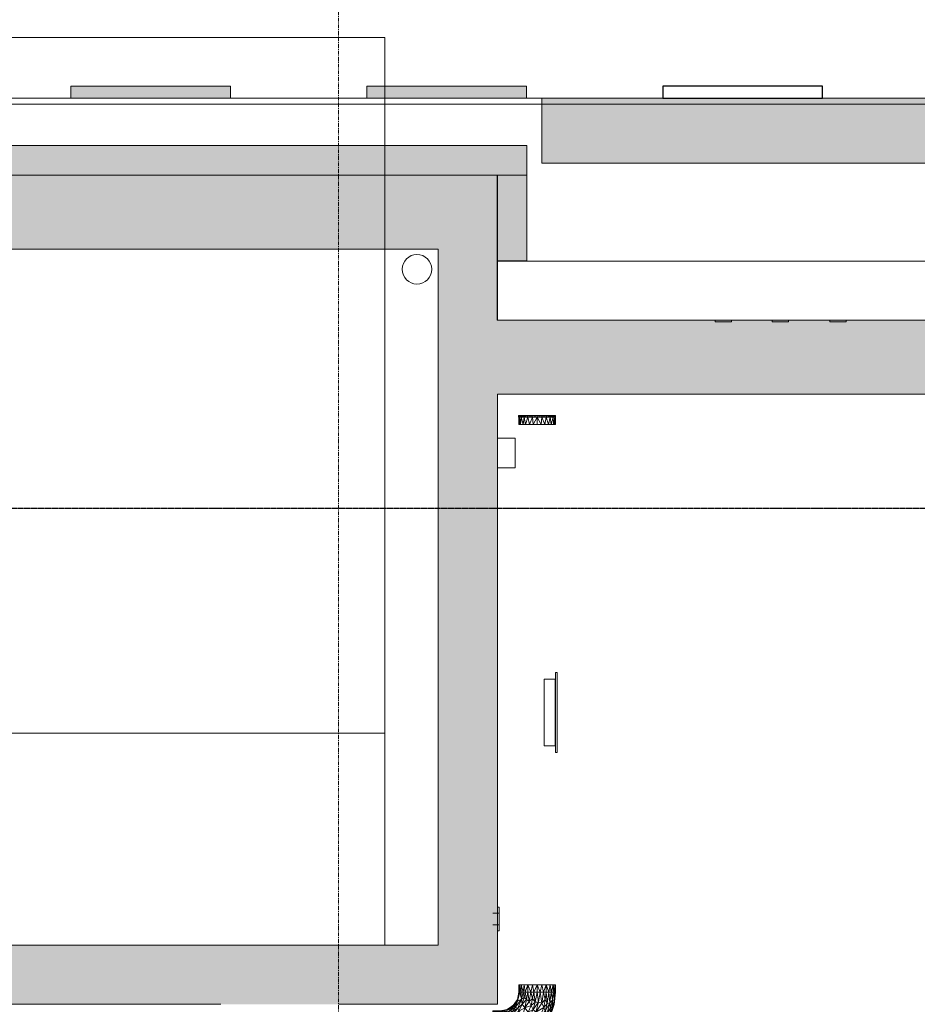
# Model space of a CAD drawing. Header units: millimetres. Extents: x 61846 to 198573, y 13020 to 52988.
# Tile 11 of 150: x 69693 to 72725, y 46762 to 50087. Entities that reach past the tile are written whole.
import ezdxf

# ---------------------------------------------------------------- set-up
doc = ezdxf.new("R2010")
doc.units = ezdxf.units.MM
doc.linetypes.add('Grid Line', pattern=[22.225, 12.7, -3.175, 3.175, -3.175])
doc.linetypes.add('NL_00_doorsnede', pattern=[23, 10, -1, 0, -1, 10, -1])
for name, color, linetype, lineweight in [('A-COLS', 52, 'Continuous', 35), ('A-GENM', 13, 'Continuous', 18), ('A-WALL', 113, 'Continuous', 25), ('G-ANNO-SYMB', 111, 'Continuous', 18), ('I-WALL', 2, 'Continuous', 25), ('M-HVAC-CDFF', 50, 'Continuous', 18), ('M-HVAC-DUCT', 70, 'Continuous', 18), ('S-GRID', 1, 'Continuous', 18)]:
    doc.layers.add(name, color=color, linetype=linetype, lineweight=lineweight)

# ---------------------------------------------------------------- blocks, each defined once
blk = doc.blocks.new('66_liftschacht RVT17 v2_0_Liftschacht_4284424 - 66_liftschacht RVT17 v2_0_Liftschacht_4284424-389560-4e verdieping lierenkamer')
at = {"layer": 'A-GENM', "color": 7, "lineweight": 9}
for p, q in [((70926.3, 49311.9), (67526.3, 49311.9)), ((70926.3, 46961.9), (70926.3, 49311.9)), ((67526.3, 46961.9), (70926.3, 46961.9))]:
    blk.add_line(p, q, dxfattribs=at)
blk = doc.blocks.new('Round Duct_NLRS_57_DU_verz staal _T-stuk__DNL_6890387 - Round Duct_NLRS_57_DU_verz staal _T-stuk__DNL_6890387-423613-4e verdieping lierenkamer')
at = {"layer": 'M-HVAC-DUCT', "color": 7, "lineweight": 9}
for start, end in [(0, 180), (180, 0)]:
    blk.add_arc((71034.9, 49244.1), 50, start, end, dxfattribs=at)
blk = doc.blocks.new('66_liftschacht RVT17 v2_0_Liftschacht_7743121 - 66_liftschacht RVT17 v2_0_Liftschacht_7743121-436348-4e verdieping lierenkamer')
at = {"layer": 'A-GENM', "color": 7, "lineweight": 9}
for p, q in [((70926.3, 50027.1), (67526.3, 50027.1)), ((70926.3, 47677.1), (70926.3, 50027.1)), ((67526.3, 47677.1), (70926.3, 47677.1))]:
    blk.add_line(p, q, dxfattribs=at)
blk = doc.blocks.new('NLRS_65_FAD_LB_handmelder_gen_ISR_NLRS_65_FAD_LB_handmelder_DNL_3660213 - NLRS_65_FAD_LB_handmelder_gen_ISR_NLRS_65_FAD_LB_handmelder_DNL_3660213-585304-4e verdieping lierenkamer')
at = {"layer": 'A-GENM', "color": 7, "lineweight": 9}
for p, q in [((71366.4, 48673.9), (71307, 48673.9)), ((71307, 48673.9), (71366.4, 48673.9)), ((71366.4, 48573.9), (71366.4, 48673.9)), ((71366.4, 48673.9), (71366.4, 48573.9)), ((71307, 48573.9), (71366.4, 48573.9)), ((71366.4, 48573.9), (71307, 48573.9))]:
    blk.add_line(p, q, dxfattribs=at)
blk = doc.blocks.new('NLRS_65_FAD_LB_handmelder_gen_ISR_NLRS_65_FAD_LB_handmelder_DNL_3660213 - NLRS_65_FAD_LB_handmelder_gen_ISR_NLRS_65_FAD_LB_handmelder_DNL_3660213-585308-4e verdieping lierenkamer')
blk.add_blockref('NLRS_65_FAD_LB_handmelder_gen_ISR_NLRS_65_FAD_LB_handmelder_DNL_3660213 - NLRS_65_FAD_LB_handmelder_gen_ISR_NLRS_65_FAD_LB_handmelder_DNL_3660213-585304-4e verdieping lierenkamer', (0, 0))
blk = doc.blocks.new('NLRS_61_EF_LB_aansluitpunt_gen_ISR_NLRS_61_EF_LB_aansluitpunt bedraad 230V_DNL_TT Onbedraad_4840897 - NLRS_61_EF_LB_aansluitpunt_gen_ISR_NLRS_61_EF_LB_aansluitpunt bedraad 230V_DNL_TT Onbedraad_4840897-589775-4e verdieping lierenkamer')
at = {"layer": 'A-GENM', "color": 7, "lineweight": 9}
for p, q in [((72484.9, 49072), (72429.9, 49072)), ((72429.9, 49072), (72429.9, 49067)), ((72429.9, 49067), (72484.9, 49067)), ((72484.9, 49067), (72484.9, 49072))]:
    blk.add_line(p, q, dxfattribs=at)
blk = doc.blocks.new('NLRS_61_EF_LB_aansluitpunt_gen_ISR_NLRS_61_EF_LB_aansluitpunt bedraad 230V_DNL_TT Onbedraad_4840898 - NLRS_61_EF_LB_aansluitpunt_gen_ISR_NLRS_61_EF_LB_aansluitpunt bedraad 230V_DNL_TT Onbedraad_4840898-589789-4e verdieping lierenkamer')
at = {"layer": 'A-GENM', "color": 7, "lineweight": 9}
for p, q in [((72289.9, 49072), (72234.9, 49072)), ((72234.9, 49072), (72234.9, 49067)), ((72234.9, 49067), (72289.9, 49067)), ((72289.9, 49067), (72289.9, 49072))]:
    blk.add_line(p, q, dxfattribs=at)
blk = doc.blocks.new('NLRS_61_EF_LB_aansluitpunt_gen_ISR_NLRS_61_EF_LB_aansluitpunt bedraad 230V_DNL_TT Bedraad_4840899 - NLRS_61_EF_LB_aansluitpunt_gen_ISR_NLRS_61_EF_LB_aansluitpunt bedraad 230V_DNL_TT Bedraad_4840899-589803-4e verdieping lierenkamer')
at = {"layer": 'A-GENM', "color": 7, "lineweight": 9}
for p, q in [((72097.4, 49072), (72042.4, 49072)), ((72042.4, 49072), (72042.4, 49067)), ((72042.4, 49067), (72097.4, 49067)), ((72097.4, 49067), (72097.4, 49072))]:
    blk.add_line(p, q, dxfattribs=at)
blk = doc.blocks.new('NLRS_62_EF_UN_raam 1-voudig_gen_ISR_NLRS_62_EF_UN_ctd 230V_1v_inbouw_DNL_6991174 - NLRS_62_EF_UN_raam 1-voudig_gen_ISR_NLRS_62_EF_UN_ctd 230V_1v_inbouw_DNL_6991174-599031-4e verdieping lierenkamer')
at = {"layer": 'A-GENM', "color": 7, "lineweight": 9}
for p, q in [((71307.1, 47010), (71307.1, 47090)), ((71307.1, 47090), (71312.1, 47090)), ((71312.1, 47090), (71307.1, 47090)), ((71307.1, 47090), (71307.1, 47010)), ((71312.1, 47090), (71312.1, 47010)), ((71312.1, 47010), (71312.1, 47090)), ((71291.1, 47069.5), (71307.1, 47069.5)), ((71307.1, 47069.5), (71312.1, 47069.5)), ((71291.1, 47030.5), (71307.1, 47030.5)), ((71307.1, 47030.5), (71312.1, 47030.5)), ((71307.1, 47010), (71312.1, 47010)), ((71312.1, 47010), (71307.1, 47010))]:
    blk.add_line(p, q, dxfattribs=at)
blk = doc.blocks.new('NLRS_62_EF_UN_raam 1-voudig_gen_ISR_NLRS_62_EF_UN_ctd 230V_1v_inbouw_DNL_6991174 - NLRS_62_EF_UN_raam 1-voudig_gen_ISR_NLRS_62_EF_UN_ctd 230V_1v_inbouw_DNL_6991174-599035-4e verdieping lierenkamer')
blk.add_blockref('NLRS_62_EF_UN_raam 1-voudig_gen_ISR_NLRS_62_EF_UN_ctd 230V_1v_inbouw_DNL_6991174 - NLRS_62_EF_UN_raam 1-voudig_gen_ISR_NLRS_62_EF_UN_ctd 230V_1v_inbouw_DNL_6991174-599031-4e verdieping lierenkamer', (0, 0))
blk = doc.blocks.new('NLRS_57_DUF_UN_rond deksel buis_DNL_verzinkt_staal_7746242 - NLRS_57_DUF_UN_rond deksel buis_DNL_verzinkt_staal_7746242-602367-4e verdieping lierenkamer')
at = {"layer": 'M-HVAC-DUCT', "color": 7, "lineweight": 9}
for p, q in [((71378.3, 48750.2), (71384.5, 48750.2)), ((71378.3, 48750.2), (71381.4, 48750.2)), ((71378.3, 48745.2), (71378.3, 48750.2)), ((71378.3, 48745.2), (71381.4, 48750.2)), ((71384.5, 48750.2), (71381.4, 48750.2)), ((71382.1, 48745.2), (71381.4, 48750.2)), ((71384.5, 48750.2), (71382.1, 48745.2)), ((71384.5, 48750.2), (71401.8, 48750.2)), ((71384.5, 48750.2), (71393.2, 48750.2)), ((71384.5, 48745.2), (71384.5, 48750.2)), ((71384.5, 48750.2), (71393.2, 48745.2)), ((71401.8, 48750.2), (71393.2, 48750.2)), ((71401.8, 48750.2), (71393.2, 48745.2)), ((71393.2, 48750.2), (71393.2, 48745.2)), ((71401.8, 48750.2), (71426.9, 48750.2)), ((71401.8, 48750.2), (71414.4, 48750.2)), ((71401.8, 48745.2), (71401.8, 48750.2)), ((71401.8, 48750.2), (71414.4, 48745.2)), ((71426.9, 48750.2), (71414.4, 48750.2)), ((71426.9, 48750.2), (71414.4, 48745.2)), ((71414.4, 48745.2), (71414.4, 48750.2)), ((71426.9, 48750.2), (71454.7, 48750.2)), ((71426.9, 48750.2), (71440.8, 48750.2)), ((71426.9, 48745.2), (71426.9, 48750.2)), ((71426.9, 48750.2), (71440.8, 48745.2)), ((71454.7, 48750.2), (71440.8, 48750.2)), ((71454.7, 48745.2), (71440.8, 48750.2)), ((71440.8, 48750.2), (71440.8, 48745.2)), ((71454.7, 48750.2), (71479.8, 48750.2)), ((71454.7, 48750.2), (71467.2, 48750.2)), ((71454.7, 48745.2), (71454.7, 48750.2)), ((71454.7, 48750.2), (71467.2, 48745.2)), ((71479.8, 48750.2), (71467.2, 48750.2)), ((71479.8, 48750.2), (71467.2, 48745.2)), ((71467.2, 48745.2), (71467.2, 48750.2)), ((71479.8, 48750.2), (71497.1, 48750.2)), ((71479.8, 48750.2), (71488.4, 48750.2)), ((71479.8, 48745.2), (71479.8, 48750.2)), ((71479.8, 48750.2), (71488.4, 48745.2)), ((71497.1, 48750.2), (71488.4, 48750.2)), ((71497.1, 48750.2), (71488.4, 48745.2)), ((71488.4, 48745.2), (71488.4, 48750.2)), ((71503.3, 48750.2), (71497.1, 48750.2)), ((71497.1, 48750.2), (71499.5, 48750.2)), ((71497.1, 48745.2), (71497.1, 48750.2)), ((71497.1, 48745.2), (71499.5, 48750.2)), ((71503.3, 48750.2), (71499.5, 48750.2)), ((71499.5, 48750.2), (71500.2, 48745.2)), ((71503.3, 48750.2), (71500.2, 48745.2)), ((71503.3, 48745.2), (71503.3, 48750.2)), ((71378.3, 48745.2), (71379.4, 48745.2)), ((71378.8, 48745.2), (71380.9, 48745.2)), ((71378.8, 48720.2), (71378.8, 48745.2)), ((71378.8, 48745.2), (71381.8, 48720.2)), ((71378.8, 48720.2), (71384.9, 48720.2)), ((71378.8, 48720.2), (71381.8, 48720.2)), ((71380.9, 48745.2), (71379.4, 48745.2)), ((71383.3, 48745.2), (71380.9, 48745.2)), ((71380.9, 48745.2), (71383.3, 48745.2)), ((71384.9, 48720.2), (71380.9, 48745.2)), ((71381.8, 48720.2), (71380.9, 48745.2)), ((71384.9, 48720.2), (71381.8, 48720.2)), ((71384.5, 48745.2), (71383.3, 48745.2)), ((71384.5, 48745.2), (71383.3, 48745.2)), ((71384.5, 48745.2), (71386.5, 48745.2)), ((71384.5, 48745.2), (71387.1, 48745.2)), ((71384.9, 48720.2), (71387.1, 48745.2)), ((71402.1, 48720.2), (71384.9, 48720.2)), ((71384.9, 48720.2), (71393.5, 48720.2)), ((71387.1, 48745.2), (71386.5, 48745.2)), ((71396.9, 48745.2), (71387.1, 48745.2)), ((71387.1, 48745.2), (71393.5, 48720.2)), ((71396.9, 48745.2), (71393.5, 48720.2)), ((71402.1, 48720.2), (71393.5, 48720.2)), ((71399.3, 48745.2), (71396.9, 48745.2)), ((71396.9, 48745.2), (71399.3, 48745.2)), ((71402.1, 48720.2), (71396.9, 48745.2)), ((71401.8, 48745.2), (71399.3, 48745.2)), ((71401.8, 48745.2), (71399.3, 48745.2)), ((71401.8, 48745.2), (71406.2, 48745.2)), ((71401.8, 48745.2), (71406.2, 48745.2)), ((71402.1, 48720.2), (71409.8, 48745.2)), ((71427, 48720.2), (71402.1, 48720.2)), ((71402.1, 48720.2), (71414.6, 48720.2)), ((71409.8, 48745.2), (71406.2, 48745.2)), ((71409.8, 48745.2), (71406.2, 48745.2)), ((71409.8, 48745.2), (71414.6, 48720.2)), ((71409.8, 48745.2), (71424.7, 48745.2)), ((71409.8, 48745.2), (71424.7, 48745.2)), ((71414.6, 48720.2), (71424.7, 48745.2)), ((71427, 48720.2), (71414.6, 48720.2)), ((71424.7, 48745.2), (71424.8, 48745.2)), ((71427, 48720.2), (71424.7, 48745.2)), ((71426.9, 48745.2), (71424.8, 48745.2)), ((71426.9, 48745.2), (71425.1, 48745.2)), ((71426.9, 48745.2), (71432.5, 48745.2)), ((71426.9, 48745.2), (71432.5, 48745.2)), ((71427, 48720.2), (71440.8, 48745.2)), ((71454.6, 48720.2), (71427, 48720.2)), ((71427, 48720.2), (71440.8, 48720.2)), ((71440.8, 48745.2), (71432.5, 48745.2)), ((71440.8, 48745.2), (71432.5, 48745.2)), ((71449.1, 48745.2), (71440.8, 48745.2)), ((71440.8, 48745.2), (71449.1, 48745.2)), ((71454.6, 48720.2), (71440.8, 48745.2)), ((71440.8, 48745.2), (71440.8, 48720.2)), ((71454.6, 48720.2), (71440.8, 48720.2)), ((71454.7, 48745.2), (71449.1, 48745.2)), ((71454.7, 48745.2), (71449.1, 48745.2)), ((71454.6, 48720.2), (71456.9, 48745.2)), ((71479.5, 48720.2), (71454.6, 48720.2)), ((71454.6, 48720.2), (71467, 48720.2)), ((71454.7, 48745.2), (71456.8, 48745.2)), ((71454.7, 48745.2), (71456.8, 48745.2)), ((71456.9, 48745.2), (71456.8, 48745.2)), ((71471.8, 48745.2), (71456.9, 48745.2)), ((71471.8, 48745.2), (71456.9, 48745.2)), ((71456.9, 48745.2), (71467, 48720.2)), ((71471.8, 48745.2), (71467, 48720.2)), ((71479.5, 48720.2), (71467, 48720.2)), ((71475.4, 48745.2), (71471.8, 48745.2)), ((71471.8, 48745.2), (71475.4, 48745.2)), ((71479.5, 48720.2), (71471.8, 48745.2)), ((71479.8, 48745.2), (71475.4, 48745.2)), ((71479.8, 48745.2), (71475.4, 48745.2)), ((71479.5, 48720.2), (71484.7, 48745.2)), ((71496.7, 48720.2), (71479.5, 48720.2)), ((71479.5, 48720.2), (71488.1, 48720.2)), ((71479.8, 48745.2), (71482.3, 48745.2)), ((71479.8, 48745.2), (71482.4, 48745.2)), ((71484.7, 48745.2), (71482.3, 48745.2)), ((71484.7, 48745.2), (71482.4, 48745.2)), ((71484.7, 48745.2), (71488.1, 48720.2)), ((71484.7, 48745.2), (71494.5, 48745.2)), ((71488.1, 48720.2), (71494.5, 48745.2)), ((71496.7, 48720.2), (71488.1, 48720.2)), ((71494.5, 48745.2), (71495.1, 48745.2)), ((71497.1, 48745.2), (71494.5, 48745.2)), ((71496.7, 48720.2), (71494.5, 48745.2)), ((71497.1, 48745.2), (71495.1, 48745.2)), ((71496.7, 48720.2), (71500.7, 48745.2)), ((71502.8, 48720.2), (71496.7, 48720.2)), ((71496.7, 48720.2), (71499.8, 48720.2)), ((71497.1, 48745.2), (71498.3, 48745.2)), ((71497.1, 48745.2), (71498.3, 48745.2)), ((71500.7, 48745.2), (71498.3, 48745.2)), ((71500.7, 48745.2), (71498.3, 48745.2)), ((71502.8, 48745.2), (71499.8, 48720.2)), ((71500.7, 48745.2), (71499.8, 48720.2)), ((71502.8, 48720.2), (71499.8, 48720.2)), ((71502.8, 48745.2), (71500.7, 48745.2)), ((71500.7, 48745.2), (71502.2, 48745.2)), ((71503.3, 48745.2), (71502.2, 48745.2)), ((71502.8, 48720.2), (71502.8, 48745.2))]:
    blk.add_line(p, q, dxfattribs=at)
blk = doc.blocks.new('NLRS_57_DUF_UN_rond deksel buis_DNL_verzinkt_staal_7746242 - NLRS_57_DUF_UN_rond deksel buis_DNL_verzinkt_staal_7746242-602371-4e verdieping lierenkamer')
blk.add_blockref('NLRS_57_DUF_UN_rond deksel buis_DNL_verzinkt_staal_7746242 - NLRS_57_DUF_UN_rond deksel buis_DNL_verzinkt_staal_7746242-602367-4e verdieping lierenkamer', (0, 0))
blk = doc.blocks.new('NLRS_57_DUF_UN_rond bocht_DNL_gladde_bocht verzinkt_staal_7746302 - NLRS_57_DUF_UN_rond bocht_DNL_gladde_bocht verzinkt_staal_7746302-602374-4e verdieping lierenkamer')
at = {"layer": 'M-HVAC-DUCT', "color": 7, "lineweight": 9}
for p, q in [((71378.8, 46827.7), (71380.9, 46827.7)), ((71378.8, 46827.7), (71378.8, 46802.7)), ((71378.8, 46827.7), (71379.7, 46802.7)), ((71380.9, 46827.7), (71379.7, 46802.7)), ((71380.9, 46827.7), (71387.1, 46827.7)), ((71380.9, 46827.7), (71382.5, 46802.7)), ((71387.1, 46827.7), (71382.5, 46802.7)), ((71387.1, 46827.7), (71396.9, 46827.7)), ((71387.1, 46827.7), (71393.3, 46802.7)), ((71387.1, 46827.7), (71387.1, 46802.7)), ((71396.9, 46827.7), (71393.3, 46802.7)), ((71396.9, 46827.7), (71409.8, 46827.7)), ((71396.9, 46827.7), (71400.9, 46802.7)), ((71409.8, 46827.7), (71400.9, 46802.7)), ((71409.8, 46827.7), (71424.7, 46827.7)), ((71409.8, 46827.7), (71419.6, 46802.7)), ((71409.8, 46827.7), (71409.8, 46802.7)), ((71424.7, 46827.7), (71419.6, 46802.7)), ((71424.7, 46827.7), (71440.8, 46827.7)), ((71424.7, 46827.7), (71430, 46802.7)), ((71440.8, 46827.7), (71430, 46802.7)), ((71440.8, 46827.7), (71456.9, 46827.7)), ((71440.8, 46827.7), (71451.6, 46802.7)), ((71440.8, 46827.7), (71440.8, 46802.7)), ((71456.9, 46827.7), (71451.6, 46802.7)), ((71456.9, 46827.7), (71471.8, 46827.7)), ((71456.9, 46827.7), (71462, 46802.7)), ((71471.8, 46827.7), (71462, 46802.7)), ((71471.8, 46827.7), (71484.7, 46827.7)), ((71471.8, 46827.7), (71480.7, 46802.7)), ((71471.8, 46827.7), (71471.8, 46802.7)), ((71484.7, 46827.7), (71480.7, 46802.7)), ((71484.7, 46827.7), (71494.5, 46827.7)), ((71484.7, 46827.7), (71488.3, 46802.7)), ((71494.5, 46827.7), (71488.3, 46802.7)), ((71494.5, 46827.7), (71500.7, 46827.7)), ((71494.5, 46827.7), (71499.1, 46802.7)), ((71494.5, 46827.7), (71494.5, 46802.7)), ((71500.7, 46827.7), (71499.1, 46802.7)), ((71500.7, 46827.7), (71502.8, 46827.7)), ((71500.7, 46827.7), (71501.9, 46802.7)), ((71502.8, 46827.7), (71501.9, 46802.7)), ((71502.8, 46827.7), (71502.8, 46802.7)), ((71378.8, 46802.7), (71374, 46778.6)), ((71379.7, 46802.7), (71374, 46778.6)), ((71379.7, 46802.7), (71374.6, 46772.1)), ((71382.5, 46802.7), (71374.6, 46772.1)), ((71379.7, 46802.7), (71378.8, 46802.7)), ((71379.7, 46802.7), (71382.5, 46802.7)), ((71382.5, 46802.7), (71387.1, 46802.7)), ((71382.5, 46802.7), (71388.1, 46778.9)), ((71393.3, 46802.7), (71387.1, 46802.7)), ((71387.1, 46802.7), (71388.1, 46778.9)), ((71393.3, 46802.7), (71388.1, 46778.9)), ((71400.9, 46802.7), (71393.3, 46802.7)), ((71393.3, 46802.7), (71396.7, 46784.4)), ((71400.9, 46802.7), (71396.7, 46784.4)), ((71400.9, 46802.7), (71409.8, 46802.7)), ((71400.9, 46802.7), (71404.5, 46777.6)), ((71409.8, 46802.7), (71404.5, 46777.6)), ((71419.6, 46802.7), (71409.8, 46802.7)), ((71409.8, 46802.7), (71413.8, 46771)), ((71419.6, 46802.7), (71413.8, 46771)), ((71419.6, 46802.7), (71430, 46802.7)), ((71419.6, 46802.7), (71425.2, 46781.6)), ((71430, 46802.7), (71425.2, 46781.6)), ((71440.8, 46802.7), (71430, 46802.7)), ((71430, 46802.7), (71433.8, 46768.7)), ((71440.8, 46802.7), (71433.8, 46768.7)), ((71451.6, 46802.7), (71440.8, 46802.7)), ((71440.8, 46802.7), (71445.8, 46769.3)), ((71451.6, 46802.7), (71445.8, 46769.3)), ((71462, 46802.7), (71451.6, 46802.7)), ((71451.6, 46802.7), (71456.7, 46765.4)), ((71462, 46802.7), (71456.7, 46765.4)), ((71462, 46802.7), (71471.8, 46802.7)), ((71462, 46802.7), (71467.5, 46778.3)), ((71471.8, 46802.7), (71467.5, 46778.3)), ((71480.7, 46802.7), (71471.8, 46802.7)), ((71471.8, 46802.7), (71474.5, 46764.4)), ((71480.7, 46802.7), (71474.5, 46764.4)), ((71488.3, 46802.7), (71480.7, 46802.7)), ((71480.7, 46802.7), (71483.6, 46767.4)), ((71488.3, 46802.7), (71483.6, 46767.4)), ((71488.3, 46802.7), (71494.5, 46802.7)), ((71488.3, 46802.7), (71492.9, 46775.3)), ((71499.1, 46802.7), (71492.9, 46775.3)), ((71494.5, 46802.7), (71492.9, 46775.3)), ((71499.1, 46802.7), (71494.5, 46802.7)), ((71502.8, 46802.7), (71498.1, 46761.1)), ((71501.9, 46802.7), (71499.1, 46802.7)), ((71499.1, 46802.7), (71499.4, 46775.3)), ((71501.9, 46802.7), (71499.4, 46775.3)), ((71501.9, 46802.7), (71502.8, 46802.7)), ((71339.9, 46744.5), (71365.4, 46762.2)), ((71346.4, 46743.9), (71365.4, 46762.2)), ((71346.4, 46743.9), (71363.3, 46755.2)), ((71348.3, 46739.4), (71363.3, 46755.2)), ((71374, 46778.6), (71356.3, 46753.1)), ((71360.3, 46758.2), (71356.3, 46753.1)), ((71365.4, 46762.2), (71360.3, 46758.2)), ((71374, 46778.6), (71361, 46759.1)), ((71363.3, 46755.2), (71374.6, 46772.1)), ((71365.4, 46762.2), (71363.3, 46755.2)), ((71363.3, 46755.2), (71367.1, 46751.5)), ((71365.4, 46762.2), (71374, 46778.6)), ((71365.4, 46762.2), (71374.6, 46772.1)), ((71367.1, 46751.5), (71388.1, 46778.9)), ((71367.1, 46751.5), (71374.6, 46772.1)), ((71374.6, 46772.1), (71374, 46778.6)), ((71388.1, 46778.9), (71374.6, 46772.1)), ((71375.8, 46749.2), (71388.1, 46778.9)), ((71375.8, 46749.2), (71390.8, 46762.1)), ((71379.6, 46738.9), (71390.8, 46762.1)), ((71388.1, 46778.9), (71396.7, 46784.4)), ((71388.1, 46778.9), (71390.8, 46762.1)), ((71396.7, 46784.4), (71390.8, 46762.1)), ((71390.8, 46762.1), (71404.5, 46777.6)), ((71399.2, 46750.1), (71390.8, 46762.1)), ((71396.7, 46784.4), (71404.5, 46777.6)), ((71399.2, 46750.1), (71404.5, 46777.6)), ((71413.8, 46771), (71399.2, 46750.1)), ((71399.2, 46750.1), (71421.1, 46758.3)), ((71413.8, 46771), (71404.5, 46777.6)), ((71421.1, 46758.3), (71411, 46734.9)), ((71413.8, 46771), (71425.2, 46781.6)), ((71413.8, 46771), (71421.1, 46758.3)), ((71421.1, 46758.3), (71425.2, 46781.6)), ((71433.8, 46768.7), (71421.1, 46758.3)), ((71421.1, 46758.3), (71427.6, 46744.6)), ((71433.8, 46768.7), (71425.2, 46781.6)), ((71445.8, 46769.3), (71427.6, 46744.6)), ((71433.8, 46768.7), (71427.6, 46744.6)), ((71433.8, 46768.7), (71445.8, 46769.3)), ((71445.8, 46769.3), (71436.5, 46735.5)), ((71456.7, 46765.4), (71436.5, 46735.5)), ((71456.7, 46765.4), (71445.8, 46769.3)), ((71456.7, 46765.4), (71467.5, 46778.3)), ((71456.7, 46765.4), (71463.4, 46751.5)), ((71467.5, 46778.3), (71463.4, 46751.5)), ((71474.5, 46764.4), (71463.4, 46751.5)), ((71474.5, 46764.4), (71467.5, 46778.3)), ((71468.5, 46738.4), (71483.6, 46767.4)), ((71468.5, 46738.4), (71474.5, 46764.4)), ((71483.6, 46767.4), (71474.5, 46764.4)), ((71474.7, 46731.6), (71483.6, 46767.4)), ((71483.6, 46767.4), (71492.9, 46775.3)), ((71483.6, 46767.4), (71486.1, 46750.1)), ((71492.6, 46754.4), (71483.7, 46730.6)), ((71492.9, 46775.3), (71486.1, 46750.1)), ((71492.6, 46754.4), (71486.1, 46750.1)), ((71488.7, 46734.4), (71499.4, 46775.3)), ((71488.7, 46734.4), (71492.6, 46754.4)), ((71499.4, 46775.3), (71491.2, 46741.3)), ((71498.1, 46761.1), (71491.2, 46741.3)), ((71499.4, 46775.3), (71492.6, 46754.4)), ((71492.6, 46754.4), (71492.9, 46775.3)), ((71499.4, 46775.3), (71492.9, 46775.3)), ((71499.4, 46775.3), (71498.1, 46761.1)), ((71290.8, 46737.6), (71290.8, 46739.7)), ((71290.8, 46739.7), (71315.8, 46739.7)), ((71290.8, 46739.7), (71315.8, 46738.8)), ((71290.8, 46737.6), (71315.8, 46738.8)), ((71290.8, 46731.4), (71290.8, 46737.6)), ((71290.8, 46737.6), (71315.8, 46736)), ((71290.8, 46731.4), (71315.8, 46736)), ((71290.8, 46721.6), (71290.8, 46731.4)), ((71290.8, 46731.4), (71315.8, 46725.2)), ((71290.8, 46731.4), (71315.8, 46731.4)), ((71290.8, 46721.6), (71315.8, 46725.2)), ((71290.8, 46708.7), (71290.8, 46721.6)), ((71290.8, 46721.6), (71315.8, 46717.6)), ((71315.8, 46739.7), (71339.9, 46744.5)), ((71315.8, 46738.8), (71339.9, 46744.5)), ((71315.8, 46738.8), (71346.4, 46743.9)), ((71315.8, 46736), (71346.4, 46743.9)), ((71315.8, 46738.8), (71315.8, 46739.7)), ((71315.8, 46736), (71348.3, 46739.4)), ((71315.8, 46731.4), (71348.3, 46739.4)), ((71315.8, 46738.8), (71315.8, 46736)), ((71315.8, 46736), (71315.8, 46731.4)), ((71315.8, 46725.2), (71315.8, 46731.4)), ((71315.8, 46731.4), (71339.6, 46730.4)), ((71315.8, 46725.2), (71339.6, 46730.4)), ((71315.8, 46725.2), (71315.8, 46717.6)), ((71315.8, 46725.2), (71337.3, 46722.3)), ((71315.8, 46717.6), (71337.3, 46722.3)), ((71337.3, 46722.3), (71339.6, 46730.4)), ((71356.5, 46727.7), (71337.3, 46722.3)), ((71340.9, 46714), (71337.3, 46722.3)), ((71339.6, 46730.4), (71348.3, 46739.4)), ((71339.6, 46730.4), (71359, 46738.4)), ((71356.5, 46727.7), (71339.6, 46730.4)), ((71346.4, 46743.9), (71339.9, 46744.5)), ((71340.9, 46714), (71356.5, 46727.7)), ((71340.9, 46714), (71368.4, 46719.3)), ((71346.4, 46743.9), (71348.3, 46739.4)), ((71368.4, 46719.3), (71347.5, 46704.7)), ((71348.3, 46739.4), (71367.1, 46751.5)), ((71348.3, 46739.4), (71359, 46738.4)), ((71356.5, 46727.7), (71375.8, 46749.2)), ((71356.5, 46727.7), (71379.6, 46738.9)), ((71356.5, 46727.7), (71359, 46738.4)), ((71368.4, 46719.3), (71356.5, 46727.7)), ((71359, 46738.4), (71367.1, 46751.5)), ((71375.8, 46749.2), (71359, 46738.4)), ((71368.4, 46719.3), (71360.2, 46697.4)), ((71375.8, 46749.2), (71367.1, 46751.5)), ((71368.4, 46719.3), (71379.6, 46738.9)), ((71368.4, 46719.3), (71392.6, 46726)), ((71368.4, 46719.3), (71383.6, 46707.6)), ((71379.6, 46738.9), (71375.8, 46749.2)), ((71379.6, 46738.9), (71399.2, 46750.1)), ((71379.6, 46738.9), (71392.6, 46726)), ((71411, 46734.9), (71383.6, 46707.6)), ((71383.6, 46707.6), (71392.6, 46726)), ((71399.2, 46750.1), (71392.6, 46726)), ((71411, 46734.9), (71392.6, 46726)), ((71399.2, 46750.1), (71411, 46734.9)), ((71408.5, 46710.1), (71427.6, 46744.6)), ((71408.5, 46710.1), (71436.5, 46735.5)), ((71408.5, 46710.1), (71411, 46734.9)), ((71427.6, 46744.6), (71411, 46734.9)), ((71423.4, 46701.3), (71436.5, 46735.5)), ((71436.5, 46735.5), (71427.6, 46744.6)), ((71463.4, 46751.5), (71436.5, 46735.5)), ((71448.5, 46717.7), (71436.5, 46735.5)), ((71448.5, 46717.7), (71463.4, 46751.5)), ((71468.5, 46738.4), (71448.5, 46717.7)), ((71468.5, 46738.4), (71456.3, 46707.3)), ((71474.7, 46731.6), (71456.3, 46707.3)), ((71462, 46686.1), (71484.3, 46721.6)), ((71468.5, 46738.4), (71463.4, 46751.5)), ((71474.7, 46731.6), (71465.2, 46705.4)), ((71483.7, 46730.6), (71465.2, 46705.4)), ((71468.5, 46738.4), (71474.7, 46731.6)), ((71488.7, 46734.4), (71473.1, 46707.4)), ((71473.1, 46707.4), (71483.7, 46730.6)), ((71484.3, 46721.6), (71473.1, 46707.4)), ((71474.7, 46731.6), (71486.1, 46750.1)), ((71474.7, 46731.6), (71483.7, 46730.6)), ((71483.7, 46730.6), (71486.1, 46750.1)), ((71488.7, 46734.4), (71483.7, 46730.6)), ((71484.3, 46721.6), (71491.2, 46741.3)), ((71488.7, 46734.4), (71484.3, 46721.6)), ((71488.7, 46734.4), (71491.2, 46741.3)), ((71290.8, 46708.7), (71315.8, 46717.6)), ((71290.8, 46693.8), (71290.8, 46708.7)), ((71290.8, 46708.7), (71315.8, 46698.9)), ((71290.8, 46708.7), (71315.8, 46708.7)), ((71290.8, 46693.8), (71315.8, 46698.9)), ((71290.8, 46677.7), (71290.8, 46693.8)), ((71290.8, 46693.8), (71315.8, 46688.5)), ((71290.8, 46677.7), (71315.8, 46688.5)), ((71315.8, 46717.6), (71315.8, 46708.7)), ((71315.8, 46717.6), (71340.9, 46714)), ((71315.8, 46708.7), (71340.9, 46714)), ((71315.8, 46698.9), (71315.8, 46708.7)), ((71315.8, 46708.7), (71347.5, 46704.7)), ((71315.8, 46698.9), (71347.5, 46704.7)), ((71315.8, 46698.9), (71315.8, 46688.5)), ((71315.8, 46698.9), (71336.9, 46693.3)), ((71315.8, 46688.5), (71336.9, 46693.3)), ((71315.8, 46688.5), (71315.8, 46677.7)), ((71315.8, 46688.5), (71349.8, 46684.7)), ((71336.9, 46693.3), (71347.5, 46704.7)), ((71336.9, 46693.3), (71360.2, 46697.4)), ((71336.9, 46693.3), (71349.8, 46684.7)), ((71340.9, 46714), (71347.5, 46704.7)), ((71360.2, 46697.4), (71347.5, 46704.7)), ((71349.2, 46672.7), (71373.9, 46690.9)), ((71349.8, 46684.7), (71360.2, 46697.4)), ((71373.9, 46690.9), (71349.8, 46684.7)), ((71360.2, 46697.4), (71383.6, 46707.6)), ((71373.9, 46690.9), (71360.2, 46697.4)), ((71408.5, 46710.1), (71373.9, 46690.9)), ((71373.9, 46690.9), (71383.6, 46707.6)), ((71373.9, 46690.9), (71383, 46682)), ((71408.5, 46710.1), (71383, 46682)), ((71423.4, 46701.3), (71383, 46682)), ((71408.5, 46710.1), (71383.6, 46707.6)), ((71401.3, 46674.5), (71423.4, 46701.3)), ((71401.3, 46674.5), (71431, 46687.5)), ((71423.4, 46701.3), (71408.5, 46710.1)), ((71431, 46687.5), (71412.8, 46663.3)), ((71423.4, 46701.3), (71448.5, 46717.7)), ((71431, 46687.5), (71423.4, 46701.3)), ((71431, 46687.5), (71448.5, 46717.7)), ((71431, 46687.5), (71456.3, 46707.3)), ((71431, 46687.5), (71438.1, 46679.9)), ((71456.3, 46707.3), (71438.1, 46679.9)), ((71465.2, 46705.4), (71438.1, 46679.9)), ((71473.1, 46707.4), (71443.9, 46674.7)), ((71443.9, 46674.7), (71465.2, 46705.4)), ((71447.3, 46671.2), (71473.1, 46707.4)), ((71447.3, 46671.2), (71462, 46686.1)), ((71456.3, 46707.3), (71448.5, 46717.7)), ((71456.3, 46707.3), (71465.2, 46705.4)), ((71462, 46686.1), (71473.1, 46707.4)), ((71473.1, 46707.4), (71465.2, 46705.4)), ((71290.8, 46661.7), (71290.8, 46677.7)), ((71290.8, 46677.7), (71315.8, 46677.7)), ((71290.8, 46677.7), (71315.8, 46666.9)), ((71290.8, 46661.7), (71315.8, 46666.9)), ((71290.8, 46646.7), (71290.8, 46661.7)), ((71290.8, 46661.7), (71315.8, 46656.5)), ((71290.8, 46646.7), (71315.8, 46656.5)), ((71315.8, 46677.7), (71349.8, 46684.7)), ((71315.8, 46677.7), (71315.8, 46666.9)), ((71315.8, 46677.7), (71349.2, 46672.7)), ((71315.8, 46666.9), (71349.2, 46672.7)), ((71315.8, 46656.5), (71315.8, 46666.9)), ((71315.8, 46666.9), (71353.1, 46661.8)), ((71315.8, 46656.5), (71353.1, 46661.8)), ((71315.8, 46656.5), (71315.8, 46646.7)), ((71315.8, 46656.5), (71340.2, 46651.1)), ((71340.2, 46651.1), (71353.1, 46661.8)), ((71367, 46655.1), (71340.2, 46651.1)), ((71349.2, 46672.7), (71349.8, 46684.7)), ((71349.2, 46672.7), (71383, 46682)), ((71353.1, 46661.8), (71349.2, 46672.7)), ((71378.3, 46668.2), (71349.2, 46672.7)), ((71353.1, 46661.8), (71378.3, 46668.2)), ((71367, 46655.1), (71353.1, 46661.8)), ((71367, 46655.1), (71354.1, 46644)), ((71367, 46655.1), (71401.3, 46674.5)), ((71367, 46655.1), (71378.3, 46668.2)), ((71367, 46655.1), (71380.1, 46650)), ((71378.3, 46668.2), (71383, 46682)), ((71401.3, 46674.5), (71378.3, 46668.2)), ((71401.3, 46674.5), (71380.1, 46650)), ((71412.8, 46663.3), (71380.1, 46650)), ((71401.3, 46674.5), (71383, 46682)), ((71412.8, 46663.3), (71386.9, 46643.9)), ((71386.9, 46643.9), (71413.4, 46653.6)), ((71387.9, 46634.8), (71413.4, 46653.6)), ((71432.4, 46656.5), (71396.9, 46634.2)), ((71401.3, 46674.5), (71412.8, 46663.3)), ((71411.2, 46645.4), (71443.9, 46674.7)), ((71447.3, 46671.2), (71411.2, 46645.4)), ((71432.4, 46656.5), (71411.2, 46645.4)), ((71411.2, 46645.4), (71413.4, 46653.6)), ((71412.8, 46663.3), (71438.1, 46679.9)), ((71412.8, 46663.3), (71413.4, 46653.6)), ((71413.4, 46653.6), (71438.1, 46679.9)), ((71443.9, 46674.7), (71413.4, 46653.6)), ((71447.3, 46671.2), (71432.4, 46656.5)), ((71443.9, 46674.7), (71438.1, 46679.9)), ((71447.3, 46671.2), (71443.9, 46674.7)), ((71290.8, 46633.9), (71290.8, 46646.7)), ((71290.8, 46646.7), (71315.8, 46637.8)), ((71290.8, 46646.7), (71315.8, 46646.7)), ((71290.8, 46633.9), (71315.8, 46637.8)), ((71290.8, 46624), (71290.8, 46633.9)), ((71290.8, 46633.9), (71315.8, 46630.2)), ((71290.8, 46624), (71315.8, 46630.2)), ((71290.8, 46617.8), (71290.8, 46624)), ((71290.8, 46624), (71315.8, 46619.4)), ((71290.8, 46624), (71315.8, 46624)), ((71290.8, 46617.8), (71315.8, 46619.4)), ((71315.8, 46646.7), (71340.2, 46651.1)), ((71315.8, 46637.8), (71315.8, 46646.7)), ((71315.8, 46646.7), (71354.1, 46644)), ((71315.8, 46637.8), (71354.1, 46644)), ((71315.8, 46637.8), (71315.8, 46630.2)), ((71315.8, 46637.8), (71351.1, 46634.9)), ((71315.8, 46630.2), (71351.1, 46634.9)), ((71315.8, 46630.2), (71315.8, 46624)), ((71315.8, 46630.2), (71341.5, 46626.9)), ((71315.8, 46619.4), (71341.5, 46626.9)), ((71315.8, 46624), (71341.5, 46626.9)), ((71315.8, 46619.4), (71315.8, 46624)), ((71315.8, 46615.7), (71357.4, 46620.4)), ((71315.8, 46616.6), (71315.8, 46619.4)), ((71315.8, 46619.4), (71343.2, 46619.1)), ((71315.8, 46616.6), (71343.2, 46619.1)), ((71340.2, 46651.1), (71354.1, 46644)), ((71341.5, 46626.9), (71351.1, 46634.9)), ((71341.5, 46626.9), (71368.4, 46632.5)), ((71343.2, 46619.1), (71341.5, 46626.9)), ((71341.5, 46626.9), (71364.2, 46625.9)), ((71343.2, 46619.1), (71384.1, 46629.8)), ((71343.2, 46619.1), (71377.2, 46627.3)), ((71343.2, 46619.1), (71364.2, 46625.9)), ((71357.4, 46620.4), (71343.2, 46619.1)), ((71351.1, 46634.9), (71380.1, 46650)), ((71354.1, 46644), (71351.1, 46634.9)), ((71351.1, 46634.9), (71386.9, 46643.9)), ((71351.1, 46634.9), (71368.4, 46632.5)), ((71354.1, 46644), (71380.1, 46650)), ((71357.4, 46620.4), (71377.2, 46627.3)), ((71364.2, 46625.9), (71387.9, 46634.8)), ((71364.2, 46625.9), (71368.4, 46632.5)), ((71384.1, 46629.8), (71364.2, 46625.9)), ((71368.4, 46632.5), (71386.9, 46643.9)), ((71368.4, 46632.5), (71387.9, 46634.8)), ((71396.9, 46634.2), (71377.2, 46627.3)), ((71384.1, 46629.8), (71377.2, 46627.3)), ((71380.1, 46650), (71386.9, 46643.9)), ((71411.2, 46645.4), (71384.1, 46629.8)), ((71384.1, 46629.8), (71387.9, 46634.8)), ((71396.9, 46634.2), (71384.1, 46629.8)), ((71387.9, 46634.8), (71386.9, 46643.9)), ((71411.2, 46645.4), (71387.9, 46634.8)), ((71411.2, 46645.4), (71396.9, 46634.2)), ((71290.8, 46615.7), (71290.8, 46617.8)), ((71290.8, 46617.8), (71315.8, 46616.6)), ((71290.8, 46615.7), (71315.8, 46616.6)), ((71290.8, 46615.7), (71315.8, 46615.7)), ((71315.8, 46616.6), (71315.8, 46615.7))]:
    blk.add_line(p, q, dxfattribs=at)
blk = doc.blocks.new('NLRS_57_DUF_UN_rond bocht_DNL_gladde_bocht verzinkt_staal_7746302 - NLRS_57_DUF_UN_rond bocht_DNL_gladde_bocht verzinkt_staal_7746302-602378-4e verdieping lierenkamer')
blk.add_blockref('NLRS_57_DUF_UN_rond bocht_DNL_gladde_bocht verzinkt_staal_7746302 - NLRS_57_DUF_UN_rond bocht_DNL_gladde_bocht verzinkt_staal_7746302-602374-4e verdieping lierenkamer', (0, 0))
blk = doc.blocks.new('NLRS_57_AIR_wall_diffuser_WUAA_supply_Solid_Air_WUAA_7746469 - NLRS_57_AIR_wall_diffuser_WUAA_supply_Solid_Air_WUAA_7746469-602392-4e verdieping lierenkamer')
at = {"layer": 'M-HVAC-CDFF', "color": 7, "lineweight": 9}
for p, q in [((71503.3, 47612.6), (71503.3, 47882.6)), ((71503.3, 47882.6), (71508.3, 47882.6)), ((71508.3, 47882.6), (71508.3, 47612.6)), ((71464.3, 47635.1), (71464.3, 47860.1)), ((71464.3, 47860.1), (71503.3, 47860.1)), ((71503.3, 47860.1), (71501.3, 47860.1)), ((71501.3, 47860.1), (71501.3, 47635.1)), ((71464.3, 47635.1), (71503.3, 47635.1)), ((71501.3, 47635.1), (71503.3, 47635.1)), ((71503.3, 47612.6), (71508.3, 47612.6))]:
    blk.add_line(p, q, dxfattribs=at)
blk = doc.blocks.new('TadP_A_INS_INSTALLATIES_rvt-1-4e verdieping lierenkamer')
at = {"layer": 'A-GENM', "lineweight": 9}
for name in ['66_liftschacht RVT17 v2_0_Liftschacht_7743121 - 66_liftschacht RVT17 v2_0_Liftschacht_7743121-436348-4e verdieping lierenkamer', '66_liftschacht RVT17 v2_0_Liftschacht_4284424 - 66_liftschacht RVT17 v2_0_Liftschacht_4284424-389560-4e verdieping lierenkamer', 'NLRS_61_EF_LB_aansluitpunt_gen_ISR_NLRS_61_EF_LB_aansluitpunt bedraad 230V_DNL_TT Bedraad_4840899 - NLRS_61_EF_LB_aansluitpunt_gen_ISR_NLRS_61_EF_LB_aansluitpunt bedraad 230V_DNL_TT Bedraad_4840899-589803-4e verdieping lierenkamer', 'NLRS_61_EF_LB_aansluitpunt_gen_ISR_NLRS_61_EF_LB_aansluitpunt bedraad 230V_DNL_TT Onbedraad_4840898 - NLRS_61_EF_LB_aansluitpunt_gen_ISR_NLRS_61_EF_LB_aansluitpunt bedraad 230V_DNL_TT Onbedraad_4840898-589789-4e verdieping lierenkamer', 'NLRS_61_EF_LB_aansluitpunt_gen_ISR_NLRS_61_EF_LB_aansluitpunt bedraad 230V_DNL_TT Onbedraad_4840897 - NLRS_61_EF_LB_aansluitpunt_gen_ISR_NLRS_61_EF_LB_aansluitpunt bedraad 230V_DNL_TT Onbedraad_4840897-589775-4e verdieping lierenkamer', 'NLRS_65_FAD_LB_handmelder_gen_ISR_NLRS_65_FAD_LB_handmelder_DNL_3660213 - NLRS_65_FAD_LB_handmelder_gen_ISR_NLRS_65_FAD_LB_handmelder_DNL_3660213-585308-4e verdieping lierenkamer', 'NLRS_62_EF_UN_raam 1-voudig_gen_ISR_NLRS_62_EF_UN_ctd 230V_1v_inbouw_DNL_6991174 - NLRS_62_EF_UN_raam 1-voudig_gen_ISR_NLRS_62_EF_UN_ctd 230V_1v_inbouw_DNL_6991174-599035-4e verdieping lierenkamer']:
    blk.add_blockref(name, (0, 0), dxfattribs=at)
at = {"layer": 'M-HVAC-CDFF', "lineweight": 9}
blk.add_blockref('NLRS_57_AIR_wall_diffuser_WUAA_supply_Solid_Air_WUAA_7746469 - NLRS_57_AIR_wall_diffuser_WUAA_supply_Solid_Air_WUAA_7746469-602392-4e verdieping lierenkamer', (0, 0), dxfattribs=at)
at = {"layer": 'M-HVAC-DUCT', "lineweight": 9}
for name in ['Round Duct_NLRS_57_DU_verz staal _T-stuk__DNL_6890387 - Round Duct_NLRS_57_DU_verz staal _T-stuk__DNL_6890387-423613-4e verdieping lierenkamer', 'NLRS_57_DUF_UN_rond deksel buis_DNL_verzinkt_staal_7746242 - NLRS_57_DUF_UN_rond deksel buis_DNL_verzinkt_staal_7746242-602371-4e verdieping lierenkamer', 'NLRS_57_DUF_UN_rond bocht_DNL_gladde_bocht verzinkt_staal_7746302 - NLRS_57_DUF_UN_rond bocht_DNL_gladde_bocht verzinkt_staal_7746302-602378-4e verdieping lierenkamer']:
    blk.add_blockref(name, (0, 0), dxfattribs=at)
blk = doc.blocks.new('TadP_A_CON_CONSTRUCTIE_rvt-1-4e verdieping lierenkamer')
at = {"layer": 'I-WALL'}
for points in [[(71456.4, 49602), (87055, 49602), (87055, 49802), (71456.4, 49802)], [(67706.3, 49312), (71107, 49312), (71107, 49562), (67356.3, 49562), (67356.3, 49312), (67474.2, 49312)], [(71107, 46761.9), (71307, 46761.9), (71307, 49562), (71107, 49562), (71107, 46913.5)], [(71307, 48822), (86555.2, 48822), (86555.2, 49072), (74565.8, 49072), (74565.8, 49062), (74560.8, 49062), (74557, 48991.9), (74551.1, 48980.7), (74547, 48975.9), (74540.1, 48970.7), (74531, 48967), (74521.3, 48965.7), (74507.7, 48968.6), (74502.6, 48970.7), (74492.3, 48979.8), (74487.7, 48986.9), (74484.7, 48996.3), (74483.8, 49010.4), (74482.9, 49038.8), (74481.8, 49062), (74476.8, 49062), (74476.8, 49072), (71307, 49072), (71307, 48832.5)], [(70600.2, 46761.9), (71107, 46761.9), (71107, 46961.9), (67706.3, 46961.9), (67706.3, 46761.9), (70372.4, 46761.9)]]:
    blk.add_hatch(color=8, dxfattribs=at).paths.add_polyline_path(points)
at = {"layer": 'I-WALL', "color": 10, "lineweight": 18}
for p, q in [((87055, 49802), (71456.4, 49802)), ((71456.4, 49802), (71456.4, 49602)), ((71456.4, 49602), (87055, 49602)), ((71107, 49562), (67356.3, 49562)), ((71307, 49562), (71107, 49562)), ((71307, 49072), (71307, 49562)), ((67706.3, 49312), (71107, 49312)), ((71107, 49312), (71107, 46961.9)), ((74476.8, 49072), (71307, 49072)), ((71307, 46761.9), (71307, 48822)), ((71307, 48822), (74667.9, 48822)), ((71107, 46961.9), (67706.3, 46961.9)), ((67706.3, 46761.9), (70372.4, 46761.9)), ((70772.4, 46761.9), (71107, 46761.9)), ((71107, 46761.9), (71307, 46761.9))]:
    blk.add_line(p, q, dxfattribs=at)
blk = doc.blocks.new('21_NOAHH_Wand_Wand-x 2552963 - 21_NOAHH_Wand_Wand-x 2552963-147950-4e verdieping lierenkamer')
at = {"layer": 'A-WALL', "lineweight": 13}
blk.add_hatch(color=9, dxfattribs=at).paths.add_polyline_path([(85882.8, 49802), (87285.2, 49802), (87285.2, 49822), (71456.4, 49822), (71456.4, 49802), (83104.2, 49802)])
at = {"layer": 'A-WALL', "color": 130, "lineweight": 13}
for p, q in [((87285.2, 49822), (71456.4, 49822)), ((71456.4, 49822), (71456.4, 49802)), ((71456.4, 49802), (87285.2, 49802))]:
    blk.add_line(p, q, dxfattribs=at)
blk = doc.blocks.new('21_NOAHH_Wand_Wand-x 2608074 - 21_NOAHH_Wand_Wand-x-150755-4e verdieping lierenkamer')
at = {"layer": 'A-WALL', "color": 130, "lineweight": 13}
for p, q in [((86555.2, 49272), (71306.3, 49272)), ((71306.3, 49272), (71306.3, 49072)), ((74426.4, 49272), (71307, 49272)), ((71307, 49272), (74426.4, 49272)), ((74476.8, 49072), (71306.3, 49072))]:
    blk.add_line(p, q, dxfattribs=at)
blk = doc.blocks.new('21_NOAHH_Wand_Wand-x 2608074 - 21_NOAHH_Wand_Wand-x 2608074-150759-4e verdieping lierenkamer')
blk.add_blockref('21_NOAHH_Wand_Wand-x 2608074 - 21_NOAHH_Wand_Wand-x-150755-4e verdieping lierenkamer', (0, 0))
blk = doc.blocks.new('22_NOAHH_Wand_Wand-x 2618000 - 22_NOAHH_Wand_Wand-x 2618000-151353-4e verdieping lierenkamer')
at = {"layer": 'A-WALL', "lineweight": 13}
blk.add_hatch(color=9, dxfattribs=at).paths.add_polyline_path([(71406.3, 49562), (71406.3, 49662), (67356.3, 49662), (67356.3, 49562), (69210.9, 49562)])
at = {"layer": 'A-WALL', "color": 130, "lineweight": 13}
for p, q in [((71406.3, 49662), (67356.3, 49662)), ((71406.3, 49562), (71406.3, 49662)), ((67356.3, 49562), (71406.3, 49562))]:
    blk.add_line(p, q, dxfattribs=at)
blk = doc.blocks.new('22_NOAHH_Wand_Wand-x 2673530 - 22_NOAHH_Wand_Wand-x 2673530-152994-4e verdieping lierenkamer')
at = {"layer": 'A-WALL', "lineweight": 13}
blk.add_hatch(color=9, dxfattribs=at).paths.add_polyline_path([(71406.3, 49273), (71406.3, 49562), (71306.3, 49562), (71306.3, 49273)])
at = {"layer": 'A-WALL', "color": 130, "lineweight": 13}
for p, q in [((71306.3, 49562), (71306.3, 49273)), ((71406.3, 49562), (71306.3, 49562)), ((71406.3, 49273), (71406.3, 49562)), ((71306.3, 49273), (71406.3, 49273))]:
    blk.add_line(p, q, dxfattribs=at)
blk = doc.blocks.new('21_NOAHH_Wand_Wand-x 2673999 - 21_NOAHH_Wand_Wand-x 2673999-153048-4e verdieping lierenkamer')
at = {"layer": 'A-WALL', "lineweight": 13}
blk.add_hatch(color=9, dxfattribs=at).paths.add_polyline_path([(70405.2, 49822), (70405.2, 49862), (69865.2, 49862), (69865.2, 49822)])
at = {"layer": 'A-WALL', "color": 130, "lineweight": 13}
for p, q in [((70405.2, 49862), (69865.2, 49862)), ((69865.2, 49862), (69865.2, 49822)), ((70405.2, 49822), (70405.2, 49862)), ((69865.2, 49822), (70405.2, 49822))]:
    blk.add_line(p, q, dxfattribs=at)
blk = doc.blocks.new('21_NOAHH_Wand_Wand-x 2674155 - 21_NOAHH_Wand_Wand-x 2674155-153066-4e verdieping lierenkamer')
at = {"layer": 'A-WALL', "lineweight": 13}
blk.add_hatch(color=9, dxfattribs=at).paths.add_polyline_path([(71405.2, 49822), (71405.2, 49862), (70865.2, 49862), (70865.2, 49822)])
at = {"layer": 'A-WALL', "color": 130, "lineweight": 13}
for p, q in [((71405.2, 49862), (70865.2, 49862)), ((70865.2, 49862), (70865.2, 49822)), ((71405.2, 49822), (71405.2, 49862)), ((70865.2, 49822), (71405.2, 49822))]:
    blk.add_line(p, q, dxfattribs=at)
blk = doc.blocks.new('21_NOAHH_Wand_Wand-x 2763942 - 21_NOAHH_Wand_Wand-x 2-159125-4e verdieping lierenkamer')
at = {"layer": 'A-WALL', "lineweight": 13}
blk.add_line((71456.4, 49802), (70926.3, 49802), dxfattribs=at)
blk = doc.blocks.new('21_NOAHH_Wand_Wand-x 2763942 - 21_NOAHH_Wand_Wand-x-159118-4e verdieping lierenkamer')
at = {"layer": 'A-WALL', "color": 130, "lineweight": 13}
for p, q in [((71456.4, 49822), (66432.2, 49822)), ((71456.4, 49822), (71405.2, 49822)), ((71405.2, 49822), (71456.4, 49822)), ((71456.4, 49802), (71456.4, 49822)), ((71456.4, 49802), (66432.2, 49802)), ((71456.4, 49802), (70926.3, 49802)), ((71456.4, 49802), (70926.3, 49802))]:
    blk.add_line(p, q, dxfattribs=at)
blk = doc.blocks.new('21_NOAHH_Wand_Wand-x 2763942 - 21_NOAHH_Wand_Wand-x 2763942-159122-4e verdieping lierenkamer')
for name in ['21_NOAHH_Wand_Wand-x 2763942 - 21_NOAHH_Wand_Wand-x-159118-4e verdieping lierenkamer', '21_NOAHH_Wand_Wand-x 2763942 - 21_NOAHH_Wand_Wand-x 2-159125-4e verdieping lierenkamer']:
    blk.add_blockref(name, (0, 0))
blk = doc.blocks.new('Pinnacles steenstrip dik 540mm  540 x 40 2606048 - Pinnacles steenstrip dik 540mm  540 x 40 2606048-231382-4e verdieping lierenkamer')
at = {"layer": 'A-COLS', "color": 250, "lineweight": 25}
for p, q in [((0, 0), (-540, 0)), ((-540, 0), (-540, -40)), ((0, -40), (0, 0)), ((-540, -40), (0, -40))]:
    blk.add_line(p, q, dxfattribs=at)
blk = doc.blocks.new('TadP_A_BWK_BOUWKUNDE_rvt-1-4e verdieping lierenkamer')
at = {"layer": 'A-COLS', "color": 250, "lineweight": 25, "rotation": 180}
blk.add_blockref('Pinnacles steenstrip dik 540mm  540 x 40 2606048 - Pinnacles steenstrip dik 540mm  540 x 40 2606048-231382-4e verdieping lierenkamer', (71865.2, 49822), dxfattribs=at)
at = {"layer": 'A-WALL', "color": 250, "lineweight": 25}
for name in ['21_NOAHH_Wand_Wand-x 2673999 - 21_NOAHH_Wand_Wand-x 2673999-153048-4e verdieping lierenkamer', '21_NOAHH_Wand_Wand-x 2674155 - 21_NOAHH_Wand_Wand-x 2674155-153066-4e verdieping lierenkamer', '21_NOAHH_Wand_Wand-x 2763942 - 21_NOAHH_Wand_Wand-x 2763942-159122-4e verdieping lierenkamer', '21_NOAHH_Wand_Wand-x 2552963 - 21_NOAHH_Wand_Wand-x 2552963-147950-4e verdieping lierenkamer', '22_NOAHH_Wand_Wand-x 2618000 - 22_NOAHH_Wand_Wand-x 2618000-151353-4e verdieping lierenkamer', '22_NOAHH_Wand_Wand-x 2673530 - 22_NOAHH_Wand_Wand-x 2673530-152994-4e verdieping lierenkamer', '21_NOAHH_Wand_Wand-x 2608074 - 21_NOAHH_Wand_Wand-x 2608074-150759-4e verdieping lierenkamer']:
    blk.add_blockref(name, (0, 0), dxfattribs=at)

msp = doc.modelspace()

# ---------------------------------------------------------------- linework, layer by layer
at = {"layer": 'G-ANNO-SYMB', "linetype": 'NL_00_doorsnede', "lineweight": 25}
msp.add_line((89861.1, 48436.1), (65688.3, 48436.1), dxfattribs=at)
at = {"layer": 'S-GRID', "linetype": 'Grid Line'}
msp.add_line((70770, 43946.7), (70770, 51755.7), dxfattribs=at)

# ---------------------------------------------------------------- block references
at = {"lineweight": 5}
for name in ['TadP_A_INS_INSTALLATIES_rvt-1-4e verdieping lierenkamer', 'TadP_A_BWK_BOUWKUNDE_rvt-1-4e verdieping lierenkamer', 'TadP_A_CON_CONSTRUCTIE_rvt-1-4e verdieping lierenkamer']:
    msp.add_blockref(name, (0, 0), dxfattribs=at)

doc.saveas('drawing.dxf')
